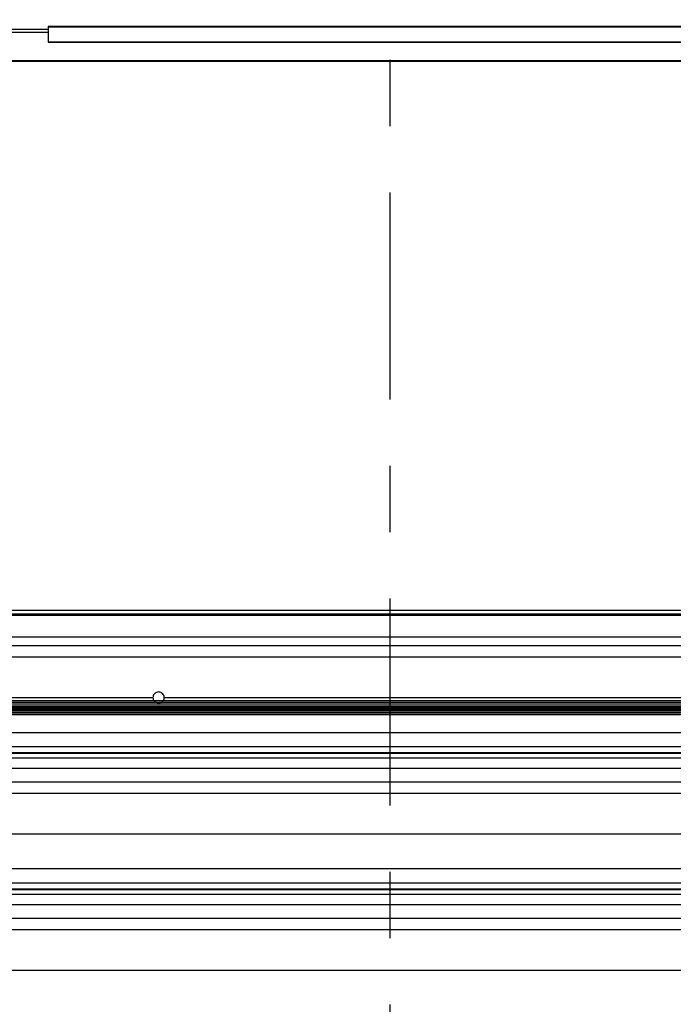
# Model space of a CAD drawing. Header units: inches. Extents: x 170 to 284, y 215 to 248.
# Tile 224 of 256: x 179.917 to 180.904, y 243.326 to 244.811. Entities that reach past the tile are written whole.
import ezdxf

# ---------------------------------------------------------------- set-up
doc = ezdxf.new("R2010")
doc.units = ezdxf.units.IN
doc.header["$LTSCALE"] = 0.25
doc.header["$MEASUREMENT"] = 0
doc.linetypes.add('CENTER', pattern=[2, 1.25, -0.25, 0.25, -0.25])
doc.layers.add('LH BENCH MOUNT', color=7, linetype='Continuous')
doc.layers.add('SECTION CUTS', color=6, linetype='CENTER')

msp = doc.modelspace()

# ---------------------------------------------------------------- linework, layer by layer
at = {"layer": 'LH BENCH MOUNT'}
for p, q in [((179.9602, 244.79595), (179.74619, 244.79595)), ((179.9602, 244.79167), (179.74619, 244.79167)), ((182.07031, 244.80049), (179.9602, 244.80049)), ((179.9602, 244.80049), (179.9602, 244.79994)), ((179.9602, 244.79994), (179.9602, 244.77756)), ((179.9602, 244.79994), (182.07031, 244.79994)), ((179.9602, 244.77756), (179.9602, 244.77699)), ((179.9602, 244.77756), (182.07031, 244.77756)), ((179.9602, 244.77699), (182.07031, 244.77699)), ((182.10884, 244.74887), (177.59755, 244.74887)), ((182.10884, 244.74782), (177.59755, 244.74782)), ((182.10884, 243.91957), (177.59755, 243.91957)), ((182.10884, 243.91438), (177.59755, 243.91438)), ((182.10884, 243.91227), (177.59755, 243.91227)), ((177.61447, 243.88), (182.10884, 243.88)), ((177.92712, 243.86671), (181.77926, 243.86671)), ((177.91358, 243.84964), (181.79915, 243.84964)), ((181.79777, 243.78371), (177.90862, 243.78371)), ((177.90862, 243.7836), (181.79777, 243.7836)), ((181.79777, 243.78066), (177.90862, 243.78066)), ((177.90862, 243.78055), (181.79777, 243.78055)), ((179.58782, 243.78825), (180.11856, 243.78825)), ((180.13568, 243.78825), (181.65942, 243.78825)), ((177.90862, 243.77753), (181.79777, 243.77753)), ((181.79777, 243.77464), (177.91408, 243.77464)), ((177.91408, 243.77453), (181.79777, 243.77453)), ((181.79777, 243.77166), (177.91408, 243.77166)), ((177.91408, 243.77155), (181.79777, 243.77155)), ((181.79777, 243.76881), (177.91408, 243.76881)), ((177.91408, 243.7687), (181.79777, 243.7687)), ((181.79777, 243.76583), (177.91408, 243.76583)), ((177.91408, 243.76572), (181.79777, 243.76572)), ((181.79777, 243.76283), (177.91408, 243.76283)), ((177.91408, 243.76271), (181.79777, 243.76271)), ((177.83703, 243.73586), (181.86935, 243.73586)), ((177.83703, 243.71448), (181.86935, 243.71448)), ((181.86935, 243.705), (177.83703, 243.705)), ((177.83703, 243.70436), (181.86935, 243.70436)), ((177.83703, 243.69734), (181.86935, 243.69734)), ((177.83703, 243.68166), (181.86935, 243.68166)), ((177.83703, 243.66127), (181.86935, 243.66127)), ((177.91358, 243.64419), (181.7928, 243.64419)), ((177.8672, 243.5828), (181.83919, 243.5828)), ((177.83703, 243.53041), (181.86935, 243.53041)), ((177.83703, 243.50903), (181.86935, 243.50903)), ((181.86935, 243.49955), (177.83703, 243.49955)), ((177.83703, 243.49891), (181.86935, 243.49891)), ((177.83703, 243.49189), (181.86935, 243.49189)), ((177.83703, 243.47621), (181.86935, 243.47621)), ((177.83703, 243.45582), (181.86935, 243.45582)), ((177.91358, 243.43874), (181.7928, 243.43874)), ((177.8672, 243.37735), (181.83919, 243.37735))]:
    msp.add_line(p, q, dxfattribs=at)
for points, knots in [([(180.13568, 243.78825), (180.13567, 243.78858), (180.13563, 243.78987), (180.13496, 243.79207), (180.13327, 243.79445), (180.13087, 243.79613), (180.12805, 243.79693), (180.12513, 243.79674), (180.12243, 243.7956), (180.12027, 243.79364), (180.11883, 243.79108), (180.11865, 243.78918), (180.11856, 243.78825)], [0, 0, 0, 0, 0.0371135, 0.1443586, 0.2516218, 0.3589567, 0.4663025, 0.5735867, 0.6808414, 0.7881476, 0.8955006, 1, 1, 1, 1]), ([(180.11856, 243.78825), (180.11863, 243.78731), (180.11875, 243.78567), (180.11961, 243.7843), (180.11998, 243.78371)], [0, 0, 0, 0, 0.5751179, 1, 1, 1, 1]), ([(180.1203, 243.78312), (180.12032, 243.78308), (180.12078, 243.7822), (180.12188, 243.78127), (180.12309, 243.78079), (180.12341, 243.78067)], [0, 0, 0, 0, 0.0299488, 0.7438777, 1, 1, 1, 1]), ([(180.12427, 243.78029), (180.12455, 243.78016), (180.12544, 243.77973), (180.12739, 243.77966), (180.12913, 243.77972), (180.12999, 243.78019), (180.13001, 243.78021)], [0, 0, 0, 0, 0.1557676, 0.5002787, 0.9858014, 1, 1, 1, 1]), ([(180.13085, 243.78067), (180.1314, 243.78092), (180.13264, 243.78149), (180.13346, 243.78257), (180.1339, 243.78317)], [0, 0, 0, 0, 0.4534209, 1, 1, 1, 1]), ([(180.13437, 243.78371), (180.13482, 243.78457), (180.13555, 243.786), (180.13565, 243.7876), (180.13568, 243.78825)], [0, 0, 0, 0, 0.5965294, 1, 1, 1, 1])]:
    msp.add_open_spline(points, degree=3, knots=knots, dxfattribs=at)
at = {"layer": 'SECTION CUTS'}
msp.add_line((180.47626, 239.33788), (180.47626, 244.98515), dxfattribs=at)

doc.saveas('drawing.dxf')
